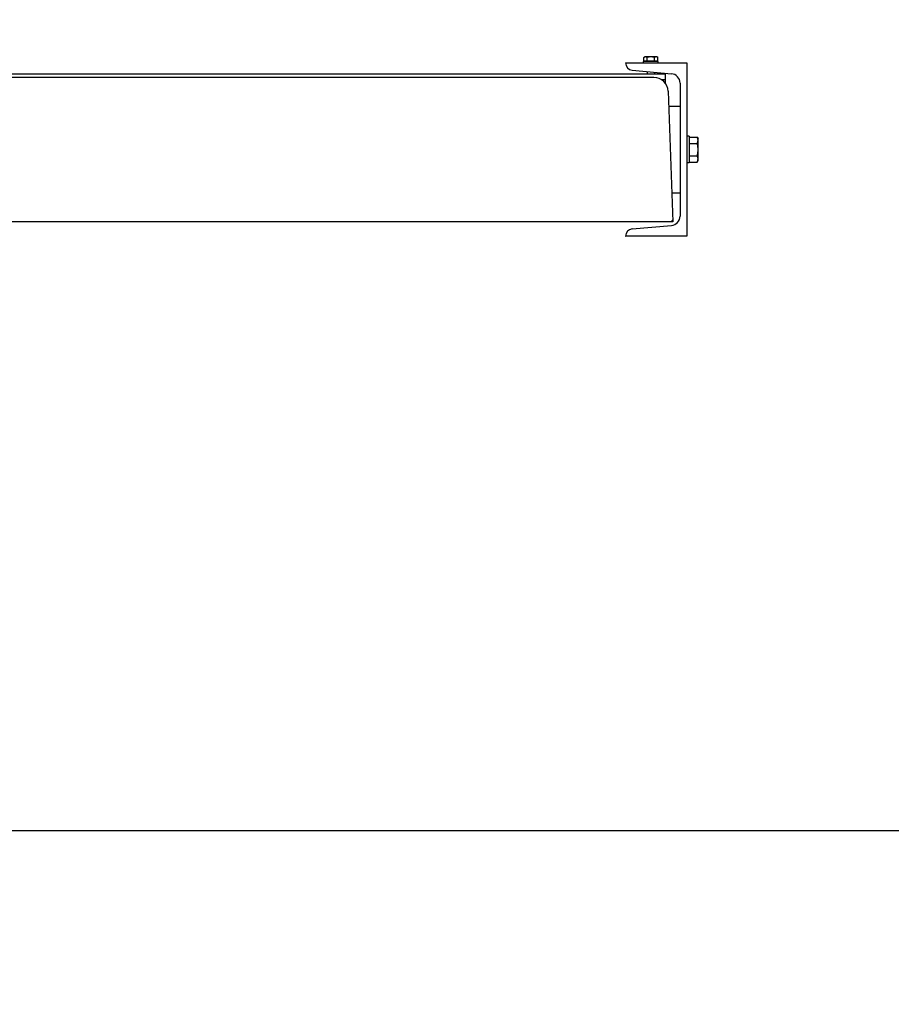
# Model space of a CAD drawing. Header units: millimetres. Extents: x 96940 to 101272, y 432237 to 434659.
# Tile 26 of 256: x 97658.23 to 97659.44, y 432600.13 to 432601.49. Entities that reach past the tile are written whole.
import ezdxf

# ---------------------------------------------------------------- set-up
doc = ezdxf.new("R2010")
doc.units = ezdxf.units.MM
for name, color, linetype in [('NW_IP_maatvoering', 15, 'Continuous'), ('NW_profiel', 7, 'Continuous'), ('R_BN_T_N_Halte_Blindengeleidelijn', 9, 'Continuous')]:
    doc.layers.add(name, color=color, linetype=linetype)
doc.styles.add('Arial Narrow', font='ARIALN.TTF')
doc.styles.get("Standard").update_dxf_attribs({"font": 'romans.shx'})
doc.dimstyles.new('DSV_0500', dxfattribs={"dimtxt": 0.8, "dimasz": 0.25, "dimexe": 0, "dimexo": 0.5, "dimgap": 0.1, "dimtad": 0, "dimtih": 1, "dimtoh": 1, "dimdsep": 46, "dimtxsty": 'Arial Narrow', "dimblk": 'DOT', "dimcen": 0.25, "dimaunit": 2, "dimazin": 2, "dimtfac": 1, "dimtmove": 1, "dimatfit": 3, "dimfxl": 1, "dimtolj": 1, "dimtzin": 0, "dimarcsym": 0})
doc.dimstyles.get("Standard").update_dxf_attribs({"dimtxt": 0.18, "dimasz": 0.18, "dimexe": 0.18, "dimexo": 0.0625, "dimgap": 0.09, "dimtad": 0, "dimtih": 1, "dimtoh": 1, "dimdec": 4, "dimzin": 0, "dimdsep": 46, "dimtxsty": 'Standard', "dimcen": 0.09, "dimadec": 0, "dimazin": 0, "dimtfac": 1, "dimtdec": 4, "dimtofl": 0, "dimtmove": 0, "dimatfit": 3, "dimfxl": 1, "dimtolj": 1, "dimtzin": 0, "dimarcsym": 0})

# ---------------------------------------------------------------- blocks, each defined once
blk = doc.blocks.new('_Dot')
at = {"color": 0, "linetype": 'ByBlock', "lineweight": -2}
blk.add_line((-0.5, 0), (-1, 0), dxfattribs=at)
at = {"color": 0, "linetype": 'ByBlock', "const_width": 0.5}
blk.add_lwpolyline([(-0.25, 0, 1), (0.25, 0, 1)], format="xyb", close=True, dxfattribs=at)
blk = doc.blocks.new('*D64')
at = {"layer": 'Defpoints', "color": 0, "transparency": 16777216}
for p in [(97655.3096, 432601.1953), (97660.3096, 432601.1953), (97660.3096, 432600.3666)]:
    blk.add_point(p, dxfattribs=at)
at = {"layer": 'NW_IP_maatvoering', "color": 0, "lineweight": -2, "transparency": 16777216}
for p, q in [((97655.3096, 432600.6953), (97655.3096, 432600.3666)), ((97660.3096, 432600.6953), (97660.3096, 432600.3666)), ((97655.5596, 432600.3666), (97657.6022, 432600.3666)), ((97660.0596, 432600.3666), (97658.017, 432600.3666))]:
    blk.add_line(p, q, dxfattribs=at)
at = {"layer": 'NW_IP_maatvoering', "color": 0, "lineweight": -2, "transparency": 16777216, "xscale": 0.25, "yscale": 0.25, "zscale": 0.25}
for p, rotation in [((97655.3096, 432600.3666), 180.0000000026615), ((97660.3096, 432600.3666), 2.661539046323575e-09)]:
    blk.add_blockref('_Dot', p, dxfattribs=dict(at, rotation=rotation))
at = {"layer": 'NW_IP_maatvoering', "color": 0, "transparency": 16777216, "insert": (97657.8096, 432600.3666), "char_height": 0.2, "attachment_point": 5, "rotation": 283.4821, "style": 'Arial Narrow'}
blk.add_mtext('\\A1;5', dxfattribs=at)
blk = doc.blocks.new('*D48')
at = {"layer": 'Defpoints', "color": 0, "linetype": 'Continuous', "ltscale": 0.05, "transparency": 16777216}
for p in [(97660.3418, 432601.4901), (97655.3417, 432601.4075), (97660.3418, 432599.9222)]:
    blk.add_point(p, dxfattribs=at)
at = {"layer": 'R_BN_T_N_Halte_Blindengeleidelijn', "color": 0, "linetype": 'Continuous', "lineweight": -2, "ltscale": 0.05, "transparency": 16777216}
for p, q in [((97660.3418, 432601.4276), (97660.3418, 432599.7422)), ((97655.3417, 432601.345), (97655.3417, 432599.7422)), ((97655.5217, 432599.9222), (97657.373, 432599.9222)), ((97660.1618, 432599.9222), (97658.393, 432599.9222))]:
    blk.add_line(p, q, dxfattribs=at)
at = {"layer": 'R_BN_T_N_Halte_Blindengeleidelijn', "color": 0, "linetype": 'Continuous', "ltscale": 0.05, "transparency": 16777216}
for points in [[(97655.5217, 432599.9522), (97655.5217, 432599.8922), (97655.3417, 432599.9222)], [(97660.1618, 432599.9522), (97660.1618, 432599.8922), (97660.3418, 432599.9222)]]:
    blk.add_solid(points, dxfattribs=at)
at = {"layer": 'R_BN_T_N_Halte_Blindengeleidelijn', "color": 0, "linetype": 'Continuous', "ltscale": 0.05, "transparency": 16777216, "insert": (97657.883, 432599.9222), "char_height": 0.18, "attachment_point": 5}
blk.add_mtext('\\A1;5.0001', dxfattribs=at)
blk = doc.blocks.new('*D53')
at = {"layer": 'Defpoints', "color": 0, "linetype": 'Continuous', "ltscale": 0.05, "transparency": 16777216}
for p in [(97638.9518, 432601.1575), (97660.3418, 432601.1575), (97660.3418, 432598.0292)]:
    blk.add_point(p, dxfattribs=at)
at = {"layer": 'R_BN_T_N_Halte_Blindengeleidelijn', "color": 0, "linetype": 'Continuous', "lineweight": -2, "ltscale": 0.05, "transparency": 16777216}
for p, q in [((97638.9518, 432601.095), (97638.9518, 432597.8492)), ((97660.3418, 432601.095), (97660.3418, 432597.8492)), ((97639.1318, 432598.0292), (97649.7505, 432598.0292)), ((97660.1618, 432598.0292), (97650.9934, 432598.0292))]:
    blk.add_line(p, q, dxfattribs=at)
at = {"layer": 'R_BN_T_N_Halte_Blindengeleidelijn', "color": 0, "linetype": 'Continuous', "ltscale": 0.05, "transparency": 16777216}
for points in [[(97639.1318, 432598.0592), (97639.1318, 432597.9992), (97638.9518, 432598.0292)], [(97660.1618, 432598.0592), (97660.1618, 432597.9992), (97660.3418, 432598.0292)]]:
    blk.add_solid(points, dxfattribs=at)
at = {"layer": 'R_BN_T_N_Halte_Blindengeleidelijn', "color": 0, "linetype": 'Continuous', "ltscale": 0.05, "transparency": 16777216, "insert": (97650.3719, 432598.0292), "char_height": 0.18, "attachment_point": 5}
blk.add_mtext('\\A1;21.3900', dxfattribs=at)

msp = doc.modelspace()

# ---------------------------------------------------------------- linework, layer by layer
at = {"layer": 'NW_profiel', "color": 15, "ltscale": 0.03}
for p, q in [((97659.09645, 432601.43785), (97659.09777, 432601.43861)), ((97659.09645, 432601.43281), (97659.09645, 432601.43785)), ((97659.11477, 432601.43861), (97659.09777, 432601.43861)), ((97659.10136, 432601.43281), (97659.10136, 432601.43785)), ((97659.11118, 432601.43281), (97659.11118, 432601.43785)), ((97659.11608, 432601.43785), (97659.11477, 432601.43861)), ((97659.11608, 432601.43281), (97659.11608, 432601.43785)), ((97659.09627, 432601.43021), (97659.09627, 432601.43221)), ((97659.11627, 432601.43221), (97659.09627, 432601.43221)), ((97659.11608, 432601.43281), (97659.09645, 432601.43281)), ((97659.09777, 432601.43221), (97659.09777, 432601.43281)), ((97659.11477, 432601.43221), (97659.11477, 432601.43281)), ((97659.11627, 432601.43021), (97659.11627, 432601.43221)), ((97659.10127, 432601.4183), (97659.10127, 432601.41521)), ((97659.11127, 432601.41743), (97659.11127, 432601.41521)), ((97659.15927, 432601.32871), (97659.15627, 432601.32871)), ((97659.15927, 432601.32871), (97659.15927, 432601.29171)), ((97659.16007, 432601.29289), (97659.16007, 432601.32753)), ((97659.16007, 432601.32753), (97659.17043, 432601.32753)), ((97659.17043, 432601.32753), (97659.17177, 432601.32521)), ((97659.15927, 432601.32521), (97659.16007, 432601.32521)), ((97659.16007, 432601.31887), (97659.17043, 432601.31887)), ((97659.17177, 432601.29521), (97659.17177, 432601.32521)), ((97659.16007, 432601.30155), (97659.17043, 432601.30155)), ((97659.15927, 432601.29171), (97659.15627, 432601.29171)), ((97659.15927, 432601.29521), (97659.16007, 432601.29521)), ((97659.16007, 432601.29289), (97659.17043, 432601.29289)), ((97659.17043, 432601.29289), (97659.17177, 432601.29521))]:
    msp.add_line(p, q, dxfattribs=at)
at = {"layer": 'NW_profiel'}
for p, q in [((97659.07127, 432601.43021), (97659.15627, 432601.43021)), ((97659.15627, 432601.43021), (97659.15627, 432601.19021)), ((97657.62677, 432601.41521), (97659.12677, 432601.41521)), ((97659.11047, 432601.41021), (97657.64307, 432601.41021)), ((97659.0804, 432601.42013), (97659.1349, 432601.41536)), ((97659.12677, 432601.40162), (97659.12677, 432601.41521)), ((97659.12068, 432601.40721), (97659.12677, 432601.40721)), ((97659.14677, 432601.40241), (97659.14677, 432601.21801)), ((97659.13046, 432601.39091), (97659.13677, 432601.21021)), ((97659.13118, 432601.37021), (97659.14677, 432601.37021)), ((97659.13537, 432601.25021), (97659.14677, 432601.25021)), ((97659.13677, 432601.21021), (97657.61677, 432601.21021)), ((97659.0804, 432601.20029), (97659.1349, 432601.20506)), ((97659.15627, 432601.19021), (97659.07127, 432601.19021))]:
    msp.add_line(p, q, dxfattribs=at)
at = {"layer": 'NW_profiel', "color": 2}
for p, q in [((97659.13512, 432601.21021), (97659.13669, 432601.21245)), ((97659.07133, 432601.19046), (97659.07187, 432601.19021))]:
    msp.add_line(p, q, dxfattribs=at)
at = {"layer": 'NW_profiel', "color": 15, "ltscale": 0.03}
for points in [[(97659.09891, 432601.43861), (97659.09843, 432601.43858), (97659.09794, 432601.43848), (97659.09746, 432601.43833), (97659.09697, 432601.43812), (97659.09645, 432601.43785)], [(97659.10136, 432601.43785), (97659.10085, 432601.43812), (97659.10035, 432601.43833), (97659.09987, 432601.43848), (97659.09939, 432601.43858), (97659.09891, 432601.43861)], [(97659.10627, 432601.43861), (97659.1053, 432601.43858), (97659.10433, 432601.43848), (97659.10336, 432601.43833), (97659.10237, 432601.43812), (97659.10136, 432601.43785)], [(97659.11118, 432601.43785), (97659.11016, 432601.43812), (97659.10917, 432601.43833), (97659.1082, 432601.43848), (97659.10724, 432601.43858), (97659.10627, 432601.43861)], [(97659.11363, 432601.43861), (97659.11315, 432601.43858), (97659.11267, 432601.43848), (97659.11218, 432601.43833), (97659.11169, 432601.43812), (97659.11118, 432601.43785)], [(97659.11608, 432601.43785), (97659.11557, 432601.43812), (97659.11508, 432601.43833), (97659.11459, 432601.43848), (97659.11411, 432601.43858), (97659.11363, 432601.43861)], [(97659.17177, 432601.3232), (97659.17168, 432601.32426), (97659.17143, 432601.32533), (97659.17101, 432601.3264), (97659.17043, 432601.32753)], [(97659.17043, 432601.31887), (97659.17101, 432601.32), (97659.17143, 432601.32107), (97659.17168, 432601.32214), (97659.17177, 432601.3232)], [(97659.17177, 432601.31021), (97659.17171, 432601.31193), (97659.17155, 432601.31364), (97659.17127, 432601.31535), (97659.1709, 432601.31708), (97659.17043, 432601.31887)], [(97659.17043, 432601.30155), (97659.17091, 432601.30335), (97659.17128, 432601.30509), (97659.17155, 432601.3068), (97659.17171, 432601.3085), (97659.17177, 432601.31021)], [(97659.17177, 432601.29722), (97659.17168, 432601.29828), (97659.17143, 432601.29934), (97659.17101, 432601.30042), (97659.17043, 432601.30155)], [(97659.17043, 432601.29289), (97659.17101, 432601.29401), (97659.17143, 432601.29509), (97659.17168, 432601.29616), (97659.17177, 432601.29722)]]:
    msp.add_lwpolyline(points, dxfattribs=at)
at = {"layer": 'NW_profiel'}
for centre, radius, start, end in [((97659.08127, 432601.43009), 0.01, 179.32149, 265), ((97659.11047, 432601.39021), 0.02, 2, 90), ((97659.13377, 432601.40241), 0.013, 360, 85), ((97659.13377, 432601.21801), 0.013, 275, 360), ((97659.08127, 432601.19033), 0.01, 95, 180.67851)]:
    msp.add_arc(centre, radius, start, end, dxfattribs=at)

# ---------------------------------------------------------------- dimensions: what is measured, and where the dimension line sits
at = {"layer": 'NW_IP_maatvoering'}
dim = msp.add_aligned_dim(p1=(97655.30955, 432601.19526), p2=(97660.3096, 432601.19526), distance=-0.82866, dimstyle='DSV_0500', override={"dimtxt": 0.2}, dxfattribs=at)
dim.commit()
dim.dimension.update_dxf_attribs({"geometry": '*D64', "text_midpoint": (97657.80958, 432600.3666), "text_rotation": 180})
at = {"layer": 'R_BN_T_N_Halte_Blindengeleidelijn', "color": 6, "linetype": 'Continuous', "ltscale": 0.05}
for base, p1, p2, picture, middle in [((97660.341769, 432599.922152), (97655.341718, 432601.407545), (97660.341769, 432601.490141), '*D48', (97657.883033, 432599.922152)), ((97660.34177, 432598.02925), (97638.95177, 432601.15754), (97660.34177, 432601.15754), '*D53', (97650.37195, 432598.02925))]:
    dim = msp.add_linear_dim(base=base, p1=p1, p2=p2, dimstyle='Standard', dxfattribs=at)
    dim.commit()
    dim.dimension.update_dxf_attribs({"geometry": picture, "text_midpoint": middle, "dimtype": 160})

doc.saveas('drawing.dxf')
